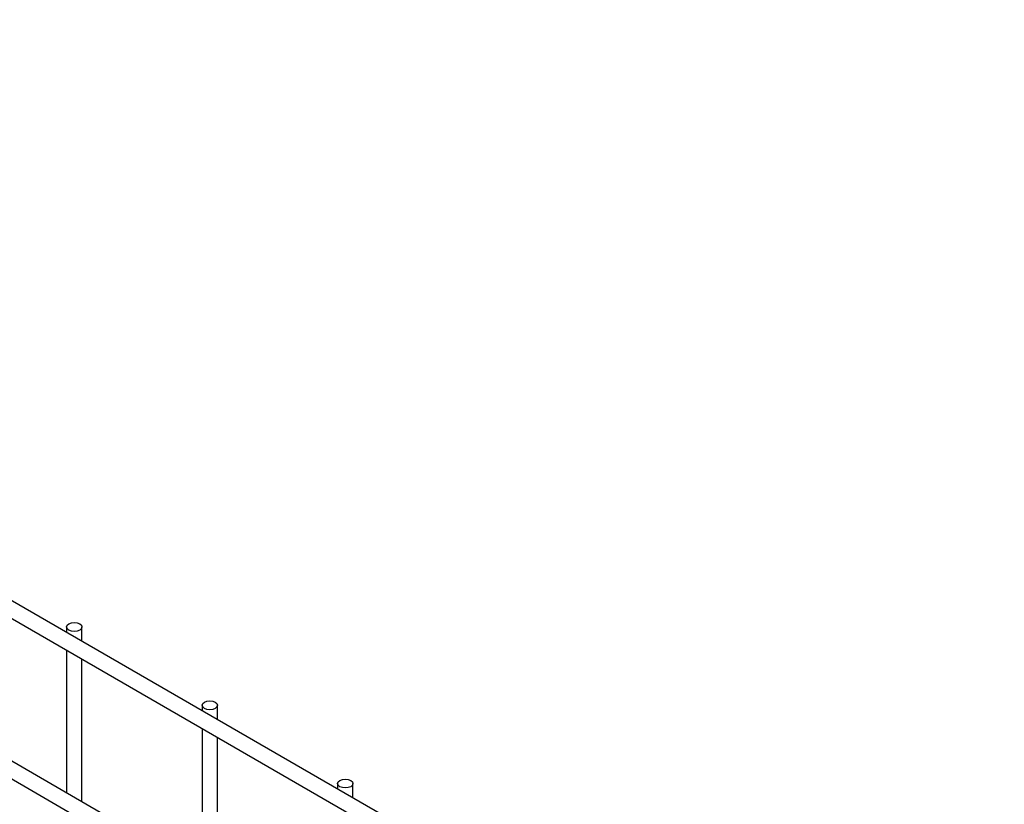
# Model space of a CAD drawing. Header units: inches. Extents: x 0.2 to 10.7, y 0.2 to 8.
# Tile 22 of 24: x 9.9 to 10.5, y 6.5 to 7. Entities that reach past the tile are written whole.
import ezdxf

# ---------------------------------------------------------------- set-up
doc = ezdxf.new("R2010")
doc.units = ezdxf.units.IN
doc.header["$MEASUREMENT"] = 0

msp = doc.modelspace()

# ---------------------------------------------------------------- linework, layer by layer
for p, q in [((10.51251, 6.24983), (7.4229, 8.03342)), ((7.4179, 8.02476), (10.50751, 6.24117)), ((10.51251, 6.14521), (7.4229, 7.9288)), ((7.4179, 7.92014), (10.50751, 6.13655)), ((9.90088, 6.6065), (9.90088, 6.60292)), ((9.91088, 6.59714), (9.91088, 6.6065)), ((9.90088, 6.59137), (9.90088, 6.4983)), ((9.91088, 6.49252), (9.91088, 6.5856)), ((9.98927, 6.55548), (9.98927, 6.55189)), ((9.99927, 6.54612), (9.99927, 6.55548)), ((9.98927, 6.54034), (9.98927, 6.44727)), ((9.99927, 6.4415), (9.99927, 6.53457)), ((10.07766, 6.50445), (10.07766, 6.50087)), ((10.08766, 6.49509), (10.08766, 6.50445))]:
    msp.add_line(p, q)
at = {"flags": 128}
for points in [[(9.90941, 6.60854), (9.9105, 6.60761), (9.91088, 6.6065), (9.9105, 6.6054), (9.90941, 6.60446), (9.90779, 6.60384), (9.90588, 6.60362), (9.90397, 6.60384), (9.90234, 6.60446), (9.90126, 6.6054), (9.90088, 6.6065), (9.90126, 6.60761), (9.90234, 6.60854), (9.90397, 6.60917), (9.90588, 6.60939), (9.90779, 6.60917), (9.90941, 6.60854)], [(9.9978, 6.55752), (9.99889, 6.55658), (9.99927, 6.55548), (9.99889, 6.55437), (9.9978, 6.55344), (9.99618, 6.55281), (9.99427, 6.55259), (9.99235, 6.55281), (9.99073, 6.55344), (9.98965, 6.55437), (9.98927, 6.55548), (9.98965, 6.55658), (9.99073, 6.55752), (9.99235, 6.55814), (9.99427, 6.55836), (9.99618, 6.55814), (9.9978, 6.55752)], [(10.08619, 6.50649), (10.08727, 6.50556), (10.08766, 6.50445), (10.08727, 6.50335), (10.08619, 6.50241), (10.08457, 6.50179), (10.08266, 6.50157), (10.08074, 6.50179), (10.07912, 6.50241), (10.07804, 6.50335), (10.07766, 6.50445), (10.07804, 6.50556), (10.07912, 6.50649), (10.08074, 6.50712), (10.08266, 6.50734), (10.08457, 6.50712), (10.08619, 6.50649)]]:
    msp.add_lwpolyline(points, dxfattribs=at)

doc.saveas('drawing.dxf')
